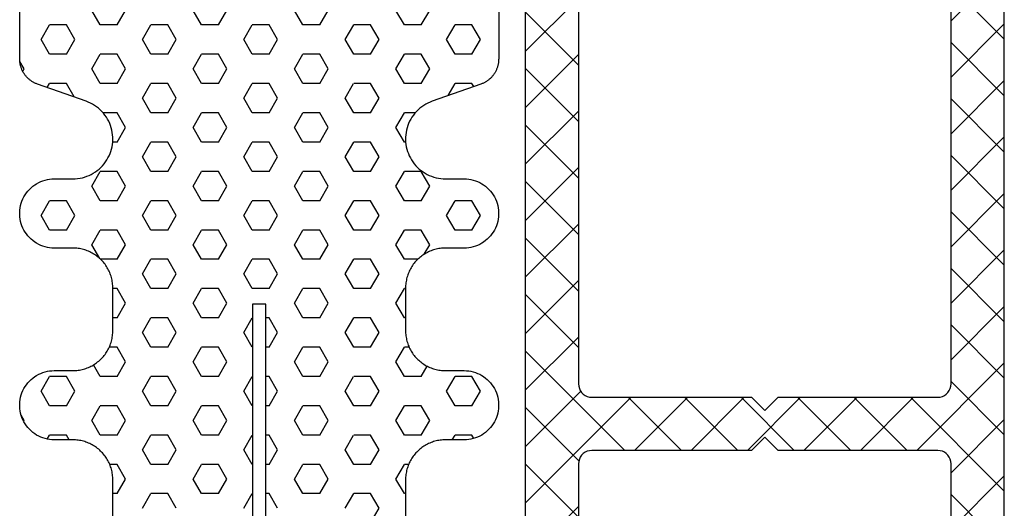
# Model space of a CAD drawing. Extents: x 4615668 to 9294084, y 5325188 to 10688993.
# Tile 69 of 256: x 4635353.12 to 4635356.82, y 5331515.13 to 5331516.97. Entities that reach past the tile are written whole.
import ezdxf

# ---------------------------------------------------------------- set-up
doc = ezdxf.new("R2010")
doc.units = 0
doc.header["$MEASUREMENT"] = 0
doc.layers.add('CrossSectionsProfils', color=7, linetype='Continuous')

# ---------------------------------------------------------------- blocks, each defined once
blk = doc.blocks.new('Hatch84418', base_point=(6053.053, 1361.842))
at = {"layer": 'CrossSectionsProfils'}
for p, q in [((6441.962, 1340.819), (6441.645, 1341.369)), ((6442.597, 1340.819), (6442.915, 1341.369)), ((6445.773, 1340.819), (6445.455, 1341.369)), ((6446.407, 1340.819), (6446.725, 1341.369)), ((6449.583, 1340.819), (6449.265, 1341.369)), ((6450.217, 1340.819), (6450.535, 1341.369)), ((6453.393, 1340.819), (6453.075, 1341.369)), ((6454.027, 1340.819), (6454.345, 1341.369)), ((6439.74, 1340.269), (6440.057, 1340.819)), ((6440.057, 1340.819), (6440.692, 1340.819)), ((6441.01, 1340.269), (6440.693, 1340.819)), ((6441.962, 1340.819), (6442.597, 1340.819)), ((6443.55, 1340.269), (6443.867, 1340.819)), ((6443.867, 1340.819), (6444.502, 1340.819)), ((6444.82, 1340.269), (6444.502, 1340.819)), ((6445.772, 1340.819), (6446.407, 1340.819)), ((6447.36, 1340.269), (6447.677, 1340.819)), ((6447.677, 1340.819), (6448.312, 1340.819)), ((6448.63, 1340.269), (6448.312, 1340.819)), ((6449.583, 1340.819), (6450.217, 1340.819)), ((6451.17, 1340.269), (6451.487, 1340.819)), ((6451.487, 1340.819), (6452.123, 1340.819)), ((6452.44, 1340.269), (6452.123, 1340.819)), ((6453.393, 1340.819), (6454.027, 1340.819)), ((6454.98, 1340.269), (6455.297, 1340.819)), ((6455.297, 1340.819), (6455.932, 1340.819)), ((6456.25, 1340.269), (6455.933, 1340.819)), ((6440.058, 1339.719), (6439.74, 1340.269)), ((6440.692, 1339.719), (6441.01, 1340.269)), ((6443.868, 1339.719), (6443.55, 1340.269)), ((6444.502, 1339.719), (6444.82, 1340.269)), ((6447.678, 1339.719), (6447.36, 1340.269)), ((6448.312, 1339.719), (6448.63, 1340.269)), ((6451.487, 1339.719), (6451.17, 1340.269)), ((6452.123, 1339.719), (6452.44, 1340.269)), ((6455.297, 1339.719), (6454.98, 1340.269)), ((6455.933, 1339.719), (6456.25, 1340.269)), ((6440.057, 1339.719), (6440.692, 1339.719)), ((6441.645, 1339.169), (6441.962, 1339.719)), ((6441.962, 1339.719), (6442.597, 1339.719)), ((6442.915, 1339.169), (6442.598, 1339.719)), ((6443.867, 1339.719), (6444.502, 1339.719)), ((6445.455, 1339.169), (6445.772, 1339.719)), ((6445.772, 1339.719), (6446.407, 1339.719)), ((6446.725, 1339.169), (6446.408, 1339.719)), ((6447.677, 1339.719), (6448.312, 1339.719)), ((6449.265, 1339.169), (6449.583, 1339.719)), ((6449.583, 1339.719), (6450.217, 1339.719)), ((6450.535, 1339.169), (6450.218, 1339.719)), ((6451.487, 1339.719), (6452.123, 1339.719)), ((6453.075, 1339.169), (6453.393, 1339.719)), ((6453.393, 1339.719), (6454.027, 1339.719)), ((6454.345, 1339.169), (6454.027, 1339.719)), ((6455.297, 1339.719), (6455.932, 1339.719)), ((6456.885, 1339.169), (6457.049, 1339.453)), ((6441.962, 1338.619), (6441.645, 1339.169)), ((6442.597, 1338.619), (6442.915, 1339.169)), ((6445.772, 1338.619), (6445.455, 1339.169)), ((6446.407, 1338.619), (6446.725, 1339.169)), ((6449.583, 1338.619), (6449.265, 1339.169)), ((6450.217, 1338.619), (6450.535, 1339.169)), ((6453.392, 1338.619), (6453.075, 1339.169)), ((6454.027, 1338.619), (6454.345, 1339.169)), ((6456.938, 1339.077), (6456.885, 1339.169)), ((6439.991, 1338.504), (6440.057, 1338.619)), ((6440.057, 1338.619), (6440.692, 1338.619)), ((6440.954, 1338.166), (6440.692, 1338.619)), ((6441.962, 1338.619), (6442.597, 1338.619)), ((6443.55, 1338.069), (6443.867, 1338.619)), ((6443.867, 1338.619), (6444.502, 1338.619)), ((6444.82, 1338.069), (6444.503, 1338.619)), ((6445.772, 1338.619), (6446.407, 1338.619)), ((6447.36, 1338.069), (6447.677, 1338.619)), ((6447.677, 1338.619), (6448.312, 1338.619)), ((6448.63, 1338.069), (6448.312, 1338.619)), ((6449.583, 1338.619), (6450.217, 1338.619)), ((6451.17, 1338.069), (6451.488, 1338.619)), ((6451.487, 1338.619), (6452.123, 1338.619)), ((6452.44, 1338.069), (6452.123, 1338.619)), ((6453.393, 1338.619), (6454.027, 1338.619)), ((6455.006, 1338.115), (6455.297, 1338.619)), ((6455.297, 1338.619), (6455.932, 1338.619)), ((6456.019, 1338.47), (6455.933, 1338.619)), ((6443.868, 1337.519), (6443.55, 1338.069)), ((6444.502, 1337.519), (6444.82, 1338.069)), ((6447.678, 1337.519), (6447.36, 1338.069)), ((6448.312, 1337.519), (6448.63, 1338.069)), ((6451.488, 1337.519), (6451.17, 1338.069)), ((6452.123, 1337.519), (6452.44, 1338.069)), ((6442.19, 1337.519), (6442.597, 1337.519)), ((6442.915, 1336.969), (6442.598, 1337.519)), ((6443.867, 1337.519), (6444.502, 1337.519)), ((6445.455, 1336.969), (6445.772, 1337.519)), ((6445.772, 1337.519), (6446.407, 1337.519)), ((6446.725, 1336.969), (6446.408, 1337.519)), ((6447.677, 1337.519), (6448.312, 1337.519)), ((6449.265, 1336.969), (6449.583, 1337.519)), ((6449.583, 1337.519), (6450.217, 1337.519)), ((6450.535, 1336.969), (6450.217, 1337.519)), ((6451.487, 1337.519), (6452.123, 1337.519)), ((6453.075, 1336.969), (6453.393, 1337.519)), ((6453.393, 1337.519), (6453.917, 1337.519)), ((6442.598, 1336.419), (6442.915, 1336.969)), ((6445.773, 1336.42), (6445.455, 1336.969)), ((6446.407, 1336.419), (6446.725, 1336.969)), ((6449.583, 1336.42), (6449.265, 1336.969)), ((6450.218, 1336.419), (6450.535, 1336.969)), ((6453.393, 1336.419), (6453.075, 1336.969)), ((6442.547, 1336.419), (6442.597, 1336.419)), ((6443.55, 1335.87), (6443.867, 1336.419)), ((6443.867, 1336.419), (6444.502, 1336.419)), ((6444.82, 1335.87), (6444.502, 1336.42)), ((6445.772, 1336.419), (6446.407, 1336.419)), ((6447.36, 1335.869), (6447.677, 1336.419)), ((6447.677, 1336.419), (6448.312, 1336.419)), ((6448.63, 1335.87), (6448.312, 1336.419)), ((6449.583, 1336.419), (6450.217, 1336.419)), ((6451.17, 1335.869), (6451.487, 1336.419)), ((6451.487, 1336.419), (6452.123, 1336.419)), ((6452.44, 1335.87), (6452.123, 1336.419)), ((6453.393, 1336.419), (6453.559, 1336.419)), ((6443.868, 1335.32), (6443.55, 1335.87)), ((6444.502, 1335.32), (6444.82, 1335.87)), ((6447.678, 1335.32), (6447.36, 1335.87)), ((6448.312, 1335.319), (6448.63, 1335.869)), ((6451.487, 1335.32), (6451.17, 1335.87)), ((6452.123, 1335.319), (6452.44, 1335.869)), ((6441.645, 1334.77), (6441.962, 1335.319)), ((6441.962, 1335.319), (6442.597, 1335.319)), ((6442.915, 1334.77), (6442.598, 1335.32)), ((6443.867, 1335.319), (6444.502, 1335.319)), ((6445.455, 1334.769), (6445.772, 1335.319)), ((6445.772, 1335.319), (6446.407, 1335.319)), ((6446.725, 1334.77), (6446.408, 1335.32)), ((6447.677, 1335.319), (6448.312, 1335.319)), ((6449.265, 1334.77), (6449.583, 1335.319)), ((6449.583, 1335.319), (6450.217, 1335.319)), ((6450.535, 1334.77), (6450.218, 1335.32)), ((6451.487, 1335.319), (6452.123, 1335.319)), ((6453.075, 1334.77), (6453.393, 1335.32)), ((6453.393, 1335.319), (6454.027, 1335.319)), ((6454.345, 1334.77), (6454.027, 1335.32)), ((6441.962, 1334.22), (6441.645, 1334.77)), ((6442.597, 1334.22), (6442.915, 1334.77)), ((6445.772, 1334.22), (6445.455, 1334.77)), ((6446.407, 1334.219), (6446.725, 1334.769)), ((6449.583, 1334.22), (6449.265, 1334.77)), ((6450.217, 1334.219), (6450.535, 1334.769)), ((6453.393, 1334.22), (6453.075, 1334.77)), ((6454.027, 1334.219), (6454.345, 1334.769)), ((6439.74, 1333.67), (6440.057, 1334.22)), ((6440.057, 1334.22), (6440.692, 1334.22)), ((6441.01, 1333.67), (6440.692, 1334.22)), ((6441.962, 1334.22), (6442.597, 1334.22)), ((6443.55, 1333.67), (6443.867, 1334.22)), ((6443.867, 1334.22), (6444.502, 1334.22)), ((6444.82, 1333.67), (6444.502, 1334.22)), ((6445.772, 1334.22), (6446.407, 1334.22)), ((6447.36, 1333.67), (6447.678, 1334.22)), ((6447.677, 1334.22), (6448.312, 1334.22)), ((6448.63, 1333.67), (6448.312, 1334.22)), ((6449.583, 1334.22), (6450.217, 1334.22)), ((6451.17, 1333.67), (6451.487, 1334.22)), ((6451.487, 1334.22), (6452.123, 1334.22)), ((6452.44, 1333.67), (6452.123, 1334.22)), ((6453.393, 1334.22), (6454.027, 1334.22)), ((6454.98, 1333.67), (6455.297, 1334.219)), ((6455.297, 1334.22), (6455.932, 1334.22)), ((6456.25, 1333.67), (6455.933, 1334.22)), ((6440.058, 1333.12), (6439.74, 1333.67)), ((6440.692, 1333.12), (6441.01, 1333.67)), ((6443.868, 1333.12), (6443.55, 1333.67)), ((6444.502, 1333.12), (6444.82, 1333.67)), ((6447.678, 1333.12), (6447.36, 1333.67)), ((6448.312, 1333.12), (6448.63, 1333.67)), ((6451.488, 1333.12), (6451.17, 1333.67)), ((6452.123, 1333.12), (6452.44, 1333.67)), ((6455.297, 1333.12), (6454.98, 1333.67)), ((6455.933, 1333.12), (6456.25, 1333.67)), ((6440.057, 1333.12), (6440.692, 1333.12)), ((6441.645, 1332.57), (6441.962, 1333.12)), ((6441.962, 1333.12), (6442.597, 1333.12)), ((6442.915, 1332.57), (6442.598, 1333.12)), ((6443.867, 1333.12), (6444.502, 1333.12)), ((6445.455, 1332.57), (6445.772, 1333.12)), ((6445.772, 1333.12), (6446.407, 1333.12)), ((6446.725, 1332.57), (6446.408, 1333.12)), ((6447.677, 1333.12), (6448.312, 1333.12)), ((6449.265, 1332.57), (6449.583, 1333.12)), ((6449.583, 1333.12), (6450.217, 1333.12)), ((6450.535, 1332.57), (6450.218, 1333.12)), ((6451.487, 1333.12), (6452.123, 1333.12)), ((6453.075, 1332.57), (6453.393, 1333.12)), ((6453.393, 1333.12), (6454.027, 1333.12)), ((6454.345, 1332.57), (6454.028, 1333.12)), ((6455.297, 1333.12), (6455.932, 1333.12)), ((6441.853, 1332.21), (6441.645, 1332.57)), ((6442.597, 1332.02), (6442.915, 1332.57)), ((6445.772, 1332.02), (6445.455, 1332.57)), ((6446.408, 1332.02), (6446.725, 1332.57)), ((6449.583, 1332.02), (6449.265, 1332.57)), ((6450.217, 1332.02), (6450.535, 1332.57)), ((6453.393, 1332.02), (6453.075, 1332.57)), ((6454.046, 1332.053), (6454.345, 1332.57)), ((6442.095, 1332.02), (6442.597, 1332.02)), ((6443.55, 1331.47), (6443.867, 1332.02)), ((6443.867, 1332.02), (6444.502, 1332.02)), ((6444.82, 1331.47), (6444.502, 1332.02)), ((6445.772, 1332.02), (6446.407, 1332.02)), ((6447.36, 1331.47), (6447.678, 1332.02)), ((6447.677, 1332.02), (6448.312, 1332.02)), ((6448.63, 1331.47), (6448.312, 1332.02)), ((6449.583, 1332.02), (6450.217, 1332.02)), ((6451.17, 1331.47), (6451.487, 1332.02)), ((6451.487, 1332.02), (6452.123, 1332.02)), ((6452.44, 1331.47), (6452.123, 1332.02)), ((6453.393, 1332.02), (6454.011, 1332.02)), ((6443.868, 1330.92), (6443.55, 1331.47)), ((6444.502, 1330.92), (6444.82, 1331.47)), ((6447.678, 1330.92), (6447.36, 1331.47)), ((6448.312, 1330.92), (6448.63, 1331.47)), ((6451.488, 1330.92), (6451.17, 1331.47)), ((6452.123, 1330.92), (6452.44, 1331.47)), ((6442.553, 1330.92), (6442.597, 1330.92)), ((6442.916, 1330.37), (6442.598, 1330.92)), ((6443.867, 1330.92), (6444.502, 1330.92)), ((6445.455, 1330.37), (6445.772, 1330.92)), ((6445.772, 1330.92), (6446.407, 1330.92)), ((6446.725, 1330.37), (6446.408, 1330.92)), ((6447.677, 1330.92), (6448.312, 1330.92)), ((6449.265, 1330.37), (6449.583, 1330.92)), ((6449.583, 1330.92), (6450.217, 1330.92)), ((6450.535, 1330.37), (6450.217, 1330.92)), ((6451.487, 1330.92), (6452.123, 1330.92)), ((6453.075, 1330.37), (6453.392, 1330.92)), ((6453.393, 1330.92), (6453.553, 1330.92)), ((6442.597, 1329.82), (6442.915, 1330.37)), ((6445.772, 1329.82), (6445.455, 1330.37)), ((6446.408, 1329.82), (6446.725, 1330.37)), ((6449.583, 1329.82), (6449.265, 1330.37)), ((6450.217, 1329.82), (6450.535, 1330.37)), ((6453.393, 1329.82), (6453.075, 1330.37)), ((6442.553, 1329.82), (6442.597, 1329.82)), ((6443.55, 1329.27), (6443.867, 1329.82)), ((6443.867, 1329.82), (6444.502, 1329.82)), ((6444.82, 1329.271), (6444.502, 1329.82)), ((6445.772, 1329.82), (6446.407, 1329.82)), ((6447.36, 1329.27), (6447.677, 1329.82)), ((6447.677, 1329.82), (6447.803, 1329.82)), ((6448.303, 1329.82), (6448.312, 1329.82)), ((6448.63, 1329.271), (6448.312, 1329.82)), ((6449.583, 1329.82), (6450.217, 1329.82)), ((6451.17, 1329.27), (6451.487, 1329.82)), ((6451.487, 1329.82), (6452.123, 1329.82)), ((6452.44, 1329.27), (6452.123, 1329.82)), ((6453.393, 1329.82), (6453.553, 1329.82)), ((6443.868, 1328.721), (6443.55, 1329.271)), ((6444.502, 1328.72), (6444.82, 1329.27)), ((6447.678, 1328.72), (6447.36, 1329.27)), ((6448.312, 1328.72), (6448.63, 1329.27)), ((6451.487, 1328.72), (6451.17, 1329.27)), ((6452.122, 1328.72), (6452.44, 1329.27)), ((6442.418, 1328.72), (6442.597, 1328.72)), ((6442.916, 1328.171), (6442.598, 1328.721)), ((6443.867, 1328.72), (6444.502, 1328.72)), ((6445.455, 1328.171), (6445.772, 1328.72)), ((6445.772, 1328.72), (6446.407, 1328.72)), ((6446.725, 1328.171), (6446.408, 1328.72)), ((6447.677, 1328.72), (6447.803, 1328.72)), ((6448.303, 1328.72), (6448.312, 1328.72)), ((6449.265, 1328.17), (6449.583, 1328.72)), ((6449.583, 1328.72), (6450.217, 1328.72)), ((6450.535, 1328.171), (6450.218, 1328.721)), ((6451.487, 1328.72), (6452.123, 1328.72)), ((6453.075, 1328.17), (6453.393, 1328.72)), ((6453.393, 1328.72), (6453.688, 1328.72)), ((6441.963, 1327.621), (6441.739, 1328.009)), ((6442.597, 1327.62), (6442.915, 1328.17)), ((6445.772, 1327.621), (6445.455, 1328.171)), ((6446.407, 1327.62), (6446.725, 1328.17)), ((6449.583, 1327.621), (6449.265, 1328.171)), ((6450.217, 1327.62), (6450.535, 1328.17)), ((6453.393, 1327.62), (6453.075, 1328.17)), ((6454.027, 1327.621), (6454.28, 1328.058)), ((6439.74, 1327.071), (6440.057, 1327.621)), ((6440.057, 1327.62), (6440.692, 1327.62)), ((6441.01, 1327.071), (6440.692, 1327.621)), ((6441.962, 1327.62), (6442.597, 1327.62)), ((6443.55, 1327.071), (6443.868, 1327.62)), ((6443.867, 1327.62), (6444.502, 1327.62)), ((6444.82, 1327.071), (6444.503, 1327.621)), ((6445.772, 1327.62), (6446.407, 1327.62)), ((6447.36, 1327.071), (6447.677, 1327.62)), ((6447.677, 1327.62), (6447.803, 1327.62)), ((6448.303, 1327.62), (6448.312, 1327.62)), ((6448.63, 1327.071), (6448.312, 1327.621)), ((6449.583, 1327.62), (6450.217, 1327.62)), ((6451.17, 1327.071), (6451.487, 1327.62)), ((6451.487, 1327.62), (6452.123, 1327.62)), ((6452.44, 1327.071), (6452.123, 1327.621)), ((6453.393, 1327.62), (6454.027, 1327.62)), ((6454.98, 1327.07), (6455.297, 1327.62)), ((6455.297, 1327.62), (6455.932, 1327.62)), ((6456.25, 1327.071), (6455.933, 1327.621)), ((6440.058, 1326.521), (6439.74, 1327.071)), ((6440.692, 1326.521), (6441.01, 1327.071)), ((6443.868, 1326.521), (6443.55, 1327.071)), ((6444.502, 1326.521), (6444.82, 1327.071)), ((6447.678, 1326.521), (6447.36, 1327.071)), ((6448.312, 1326.521), (6448.63, 1327.071)), ((6451.488, 1326.521), (6451.17, 1327.071)), ((6452.123, 1326.521), (6452.44, 1327.071)), ((6455.297, 1326.521), (6454.98, 1327.071)), ((6455.932, 1326.521), (6456.25, 1327.071)), ((6440.057, 1326.521), (6440.692, 1326.521)), ((6441.645, 1325.971), (6441.962, 1326.521)), ((6441.962, 1326.521), (6442.597, 1326.521)), ((6442.915, 1325.971), (6442.598, 1326.521)), ((6443.867, 1326.521), (6444.502, 1326.521)), ((6445.455, 1325.971), (6445.772, 1326.521)), ((6445.772, 1326.521), (6446.407, 1326.521)), ((6446.725, 1325.971), (6446.408, 1326.521)), ((6447.677, 1326.521), (6447.803, 1326.521)), ((6448.303, 1326.521), (6448.312, 1326.521)), ((6449.265, 1325.971), (6449.583, 1326.521)), ((6449.583, 1326.521), (6450.217, 1326.521)), ((6450.535, 1325.971), (6450.217, 1326.521)), ((6451.487, 1326.521), (6452.123, 1326.521)), ((6453.075, 1325.971), (6453.393, 1326.521)), ((6453.393, 1326.521), (6454.027, 1326.521)), ((6454.345, 1325.971), (6454.027, 1326.521)), ((6455.297, 1326.521), (6455.932, 1326.521)), ((6456.885, 1325.971), (6456.997, 1326.165)), ((6441.962, 1325.421), (6441.645, 1325.971)), ((6442.598, 1325.421), (6442.915, 1325.971)), ((6445.773, 1325.421), (6445.455, 1325.971)), ((6446.407, 1325.421), (6446.725, 1325.971)), ((6449.583, 1325.421), (6449.265, 1325.971)), ((6450.217, 1325.421), (6450.535, 1325.971)), ((6453.393, 1325.421), (6453.075, 1325.971)), ((6454.027, 1325.421), (6454.345, 1325.971)), ((6456.904, 1325.938), (6456.885, 1325.971)), ((6439.985, 1325.296), (6440.057, 1325.421)), ((6440.057, 1325.421), (6440.692, 1325.421)), ((6440.796, 1325.242), (6440.692, 1325.421)), ((6441.962, 1325.421), (6442.597, 1325.421)), ((6443.55, 1324.871), (6443.867, 1325.421)), ((6443.867, 1325.421), (6444.502, 1325.421)), ((6444.82, 1324.871), (6444.503, 1325.421)), ((6445.772, 1325.421), (6446.407, 1325.421)), ((6447.36, 1324.871), (6447.677, 1325.421)), ((6447.677, 1325.421), (6447.803, 1325.421)), ((6448.303, 1325.421), (6448.312, 1325.421)), ((6448.63, 1324.871), (6448.312, 1325.421)), ((6449.583, 1325.421), (6450.217, 1325.421)), ((6451.17, 1324.871), (6451.487, 1325.421)), ((6451.487, 1325.421), (6452.123, 1325.421)), ((6452.44, 1324.871), (6452.123, 1325.421)), ((6453.393, 1325.421), (6454.027, 1325.421)), ((6455.194, 1325.242), (6455.297, 1325.421)), ((6455.297, 1325.421), (6455.932, 1325.421)), ((6456.02, 1325.27), (6455.933, 1325.421)), ((6443.868, 1324.321), (6443.55, 1324.871)), ((6444.502, 1324.321), (6444.82, 1324.871)), ((6447.678, 1324.321), (6447.36, 1324.871)), ((6448.312, 1324.321), (6448.63, 1324.871)), ((6451.487, 1324.321), (6451.17, 1324.871)), ((6452.123, 1324.321), (6452.44, 1324.871)), ((6442.436, 1324.321), (6442.597, 1324.321)), ((6442.915, 1323.771), (6442.598, 1324.321)), ((6443.867, 1324.321), (6444.502, 1324.321)), ((6445.455, 1323.771), (6445.772, 1324.321)), ((6445.772, 1324.321), (6446.407, 1324.321)), ((6446.725, 1323.771), (6446.408, 1324.321)), ((6447.677, 1324.321), (6447.803, 1324.321)), ((6448.303, 1324.321), (6448.312, 1324.321)), ((6449.265, 1323.771), (6449.583, 1324.321)), ((6449.583, 1324.321), (6450.217, 1324.321)), ((6450.535, 1323.771), (6450.218, 1324.321)), ((6451.487, 1324.321), (6452.123, 1324.321)), ((6453.075, 1323.771), (6453.393, 1324.321)), ((6453.393, 1324.321), (6453.671, 1324.321)), ((6442.597, 1323.221), (6442.915, 1323.771)), ((6445.773, 1323.221), (6445.455, 1323.771)), ((6446.407, 1323.221), (6446.725, 1323.771)), ((6449.583, 1323.221), (6449.265, 1323.771)), ((6450.217, 1323.221), (6450.535, 1323.771)), ((6453.393, 1323.221), (6453.075, 1323.771)), ((6442.553, 1323.221), (6442.597, 1323.221)), ((6443.55, 1322.671), (6443.867, 1323.221)), ((6443.867, 1323.221), (6444.502, 1323.221)), ((6444.82, 1322.671), (6444.502, 1323.221)), ((6445.772, 1323.221), (6446.407, 1323.221)), ((6447.36, 1322.671), (6447.677, 1323.221)), ((6447.677, 1323.221), (6447.803, 1323.221)), ((6448.303, 1323.221), (6448.312, 1323.221)), ((6448.63, 1322.671), (6448.312, 1323.221)), ((6449.583, 1323.221), (6450.217, 1323.221)), ((6451.17, 1322.671), (6451.487, 1323.221)), ((6451.487, 1323.221), (6452.123, 1323.221)), ((6452.44, 1322.671), (6452.123, 1323.221)), ((6453.393, 1323.221), (6453.553, 1323.221)), ((6443.868, 1322.121), (6443.55, 1322.671))]:
    blk.add_line(p, q, dxfattribs=at)
blk = doc.blocks.new('121040', base_point=(6448.053, 1341.842))
at = {"layer": 'CrossSectionsProfils', "flags": 128}
for points in [[(6447.803, 1307.311), (6447.803, 1330.34), (6448.303, 1330.34), (6448.303, 1307.311)], [(6453.553, 1322.142), (6453.553, 1323.742), (6453.554, 1323.792), (6453.557, 1323.842), (6453.561, 1323.892), (6453.567, 1323.942), (6453.574, 1323.991), (6453.583, 1324.041), (6453.594, 1324.09), (6453.607, 1324.138), (6453.621, 1324.186), (6453.636, 1324.234), (6453.654, 1324.281), (6453.672, 1324.327), (6453.693, 1324.373), (6453.715, 1324.418), (6453.738, 1324.463), (6453.763, 1324.506), (6453.789, 1324.549), (6453.817, 1324.591), (6453.846, 1324.632), (6453.876, 1324.671), (6453.908, 1324.71), (6453.941, 1324.748), (6453.975, 1324.785), (6454.011, 1324.82), (6454.047, 1324.854), (6454.085, 1324.887), (6454.124, 1324.919), (6454.164, 1324.949), (6454.205, 1324.979), (6454.246, 1325.006), (6454.289, 1325.032), (6454.333, 1325.057), (6454.377, 1325.081), (6454.422, 1325.102), (6454.468, 1325.123), (6454.514, 1325.142), (6454.562, 1325.159), (6454.609, 1325.174), (6454.657, 1325.188), (6454.706, 1325.201), (6454.755, 1325.212), (6454.804, 1325.221), (6454.854, 1325.228), (6454.903, 1325.234), (6454.953, 1325.238), (6455.003, 1325.241), (6455.053, 1325.242), (6455.053, 1325.242), (6455.753, 1325.242), (6455.84, 1325.245), (6455.927, 1325.253), (6456.012, 1325.268), (6456.097, 1325.288), (6456.18, 1325.314), (6456.261, 1325.345), (6456.34, 1325.382), (6456.416, 1325.423), (6456.489, 1325.47), (6456.559, 1325.522), (6456.625, 1325.578), (6456.688, 1325.638), (6456.746, 1325.703), (6456.8, 1325.771), (6456.849, 1325.842), (6456.894, 1325.917), (6456.933, 1325.995), (6456.967, 1326.075), (6456.995, 1326.157), (6457.018, 1326.24), (6457.035, 1326.326), (6457.047, 1326.412), (6457.053, 1326.498), (6457.053, 1326.585), (6457.047, 1326.672), (6457.035, 1326.758), (6457.018, 1326.843), (6456.995, 1326.927), (6456.967, 1327.009), (6456.933, 1327.089), (6456.894, 1327.167), (6456.849, 1327.241), (6456.8, 1327.313), (6456.746, 1327.381), (6456.688, 1327.446), (6456.625, 1327.506), (6456.559, 1327.562), (6456.489, 1327.614), (6456.416, 1327.66), (6456.34, 1327.702), (6456.261, 1327.739), (6456.18, 1327.77), (6456.097, 1327.796), (6456.012, 1327.816), (6455.927, 1327.83), (6455.84, 1327.839), (6455.753, 1327.842), (6455.753, 1327.842), (6455.053, 1327.842), (6455.003, 1327.843), (6454.953, 1327.845), (6454.903, 1327.849), (6454.854, 1327.855), (6454.804, 1327.863), (6454.755, 1327.872), (6454.706, 1327.883), (6454.657, 1327.895), (6454.609, 1327.909), (6454.562, 1327.925), (6454.514, 1327.942), (6454.468, 1327.961), (6454.422, 1327.981), (6454.377, 1328.003), (6454.333, 1328.026), (6454.289, 1328.051), (6454.246, 1328.078), (6454.205, 1328.105), (6454.164, 1328.134), (6454.124, 1328.165), (6454.085, 1328.196), (6454.047, 1328.229), (6454.011, 1328.264), (6453.975, 1328.299), (6453.941, 1328.336), (6453.908, 1328.373), (6453.876, 1328.412), (6453.846, 1328.452), (6453.817, 1328.493), (6453.789, 1328.535), (6453.763, 1328.577), (6453.738, 1328.621), (6453.715, 1328.665), (6453.693, 1328.71), (6453.672, 1328.756), (6453.654, 1328.803), (6453.636, 1328.85), (6453.621, 1328.897), (6453.607, 1328.946), (6453.594, 1328.994), (6453.583, 1329.043), (6453.574, 1329.092), (6453.567, 1329.142), (6453.561, 1329.192), (6453.557, 1329.242), (6453.554, 1329.292), (6453.553, 1329.342), (6453.553, 1329.342), (6453.553, 1330.942), (6453.554, 1330.992), (6453.557, 1331.042), (6453.561, 1331.092), (6453.567, 1331.142), (6453.574, 1331.191), (6453.583, 1331.241), (6453.594, 1331.29), (6453.607, 1331.338), (6453.621, 1331.386), (6453.636, 1331.434), (6453.654, 1331.481), (6453.672, 1331.527), (6453.693, 1331.573), (6453.715, 1331.618), (6453.738, 1331.663), (6453.763, 1331.706), (6453.789, 1331.749), (6453.817, 1331.791), (6453.846, 1331.832), (6453.876, 1331.871), (6453.908, 1331.91), (6453.941, 1331.948), (6453.975, 1331.985), (6454.011, 1332.02), (6454.047, 1332.054), (6454.085, 1332.087), (6454.124, 1332.119), (6454.164, 1332.149), (6454.205, 1332.178), (6454.246, 1332.206), (6454.289, 1332.232), (6454.333, 1332.257), (6454.377, 1332.281), (6454.422, 1332.302), (6454.468, 1332.323), (6454.514, 1332.342), (6454.562, 1332.359), (6454.609, 1332.375), (6454.657, 1332.389), (6454.706, 1332.401), (6454.755, 1332.412), (6454.804, 1332.421), (6454.854, 1332.428), (6454.903, 1332.434), (6454.953, 1332.438), (6455.003, 1332.441), (6455.053, 1332.442), (6455.053, 1332.442), (6455.753, 1332.442), (6455.84, 1332.445), (6455.927, 1332.453), (6456.012, 1332.468), (6456.097, 1332.488), (6456.18, 1332.514), (6456.261, 1332.545), (6456.34, 1332.582), (6456.416, 1332.623), (6456.489, 1332.67), (6456.559, 1332.722), (6456.625, 1332.778), (6456.688, 1332.838), (6456.746, 1332.902), (6456.8, 1332.971), (6456.849, 1333.042), (6456.894, 1333.117), (6456.933, 1333.195), (6456.967, 1333.275), (6456.995, 1333.357), (6457.018, 1333.44), (6457.035, 1333.526), (6457.047, 1333.612), (6457.053, 1333.698), (6457.053, 1333.785), (6457.047, 1333.872), (6457.035, 1333.958), (6457.018, 1334.043), (6456.995, 1334.127), (6456.967, 1334.209), (6456.933, 1334.289), (6456.894, 1334.367), (6456.849, 1334.441), (6456.8, 1334.513), (6456.746, 1334.581), (6456.688, 1334.646), (6456.625, 1334.706), (6456.559, 1334.762), (6456.489, 1334.814), (6456.416, 1334.86), (6456.34, 1334.902), (6456.261, 1334.939), (6456.18, 1334.97), (6456.097, 1334.996), (6456.012, 1335.016), (6455.927, 1335.03), (6455.84, 1335.039), (6455.753, 1335.042), (6455.753, 1335.042), (6455.053, 1335.042), (6454.964, 1335.044), (6454.875, 1335.052), (6454.786, 1335.066), (6454.699, 1335.084), (6454.612, 1335.108), (6454.528, 1335.137), (6454.445, 1335.171), (6454.364, 1335.209), (6454.286, 1335.253), (6454.21, 1335.301), (6454.138, 1335.353), (6454.069, 1335.41), (6454.003, 1335.471), (6453.941, 1335.535), (6453.883, 1335.604), (6453.829, 1335.675), (6453.78, 1335.75), (6453.735, 1335.827), (6453.694, 1335.907), (6453.659, 1335.989), (6453.628, 1336.073), (6453.603, 1336.159), (6453.583, 1336.246), (6453.568, 1336.334), (6453.558, 1336.423), (6453.554, 1336.513), (6453.555, 1336.602), (6453.561, 1336.691), (6453.572, 1336.78), (6453.589, 1336.868), (6453.611, 1336.955), (6453.639, 1337.04), (6453.671, 1337.123), (6453.708, 1337.205), (6453.75, 1337.284), (6453.796, 1337.36), (6453.848, 1337.434), (6453.903, 1337.504), (6453.962, 1337.571), (6454.025, 1337.634), (6454.092, 1337.694), (6454.163, 1337.749), (6454.236, 1337.8), (6454.313, 1337.846), (6454.392, 1337.888), (6454.474, 1337.925), (6454.557, 1337.957), (6454.557, 1337.957), (6456.384, 1338.598), (6456.409, 1338.607), (6456.434, 1338.617), (6456.458, 1338.627), (6456.481, 1338.638), (6456.505, 1338.65), (6456.528, 1338.662), (6456.551, 1338.675), (6456.574, 1338.688), (6456.596, 1338.702), (6456.618, 1338.716), (6456.639, 1338.731), (6456.66, 1338.747), (6456.681, 1338.763), (6456.701, 1338.78), (6456.721, 1338.797), (6456.74, 1338.815), (6456.759, 1338.833), (6456.777, 1338.852), (6456.795, 1338.871), (6456.812, 1338.891), (6456.83, 1338.911), (6456.846, 1338.932), (6456.861, 1338.953), (6456.877, 1338.974), (6456.891, 1338.996), (6456.905, 1339.018), (6456.919, 1339.041), (6456.932, 1339.064), (6456.944, 1339.087), (6456.956, 1339.11), (6456.967, 1339.134), (6456.977, 1339.158), (6456.987, 1339.183), (6456.996, 1339.207), (6457.004, 1339.232), (6457.012, 1339.257), (6457.019, 1339.282), (6457.026, 1339.308), (6457.031, 1339.333), (6457.037, 1339.359), (6457.041, 1339.385), (6457.045, 1339.411), (6457.048, 1339.437), (6457.05, 1339.463), (6457.052, 1339.489), (6457.053, 1339.516), (6457.053, 1339.542), (6457.053, 1339.542), (6457.053, 1346.342)], [(6439.053, 1346.342), (6439.053, 1339.542), (6439.054, 1339.516), (6439.055, 1339.489), (6439.057, 1339.463), (6439.059, 1339.437), (6439.062, 1339.411), (6439.066, 1339.385), (6439.07, 1339.359), (6439.075, 1339.333), (6439.081, 1339.308), (6439.088, 1339.282), (6439.095, 1339.257), (6439.103, 1339.232), (6439.111, 1339.207), (6439.12, 1339.183), (6439.13, 1339.158), (6439.14, 1339.134), (6439.151, 1339.11), (6439.163, 1339.087), (6439.175, 1339.064), (6439.188, 1339.041), (6439.202, 1339.018), (6439.215, 1338.996), (6439.23, 1338.974), (6439.245, 1338.953), (6439.261, 1338.932), (6439.277, 1338.911), (6439.294, 1338.891), (6439.312, 1338.871), (6439.329, 1338.852), (6439.348, 1338.833), (6439.367, 1338.815), (6439.386, 1338.797), (6439.406, 1338.78), (6439.426, 1338.763), (6439.446, 1338.747), (6439.467, 1338.731), (6439.489, 1338.716), (6439.511, 1338.702), (6439.533, 1338.688), (6439.556, 1338.675), (6439.579, 1338.662), (6439.602, 1338.65), (6439.625, 1338.638), (6439.649, 1338.627), (6439.673, 1338.617), (6439.698, 1338.607), (6439.723, 1338.598), (6439.723, 1338.598), (6441.55, 1337.957), (6441.633, 1337.925), (6441.715, 1337.888), (6441.794, 1337.846), (6441.871, 1337.8), (6441.944, 1337.749), (6442.014, 1337.694), (6442.082, 1337.634), (6442.145, 1337.571), (6442.204, 1337.504), (6442.259, 1337.434), (6442.311, 1337.36), (6442.357, 1337.284), (6442.399, 1337.205), (6442.436, 1337.123), (6442.468, 1337.04), (6442.496, 1336.955), (6442.518, 1336.868), (6442.534, 1336.78), (6442.546, 1336.691), (6442.552, 1336.602), (6442.553, 1336.513), (6442.549, 1336.423), (6442.539, 1336.334), (6442.524, 1336.246), (6442.504, 1336.159), (6442.479, 1336.073), (6442.448, 1335.989), (6442.413, 1335.907), (6442.372, 1335.827), (6442.327, 1335.75), (6442.278, 1335.675), (6442.224, 1335.604), (6442.166, 1335.535), (6442.104, 1335.471), (6442.038, 1335.41), (6441.969, 1335.353), (6441.896, 1335.301), (6441.821, 1335.253), (6441.743, 1335.209), (6441.662, 1335.171), (6441.579, 1335.137), (6441.494, 1335.108), (6441.408, 1335.084), (6441.32, 1335.066), (6441.232, 1335.052), (6441.143, 1335.044), (6441.053, 1335.042), (6441.053, 1335.042), (6440.354, 1335.042), (6440.267, 1335.039), (6440.18, 1335.03), (6440.095, 1335.016), (6440.01, 1334.996), (6439.927, 1334.97), (6439.846, 1334.939), (6439.767, 1334.902), (6439.691, 1334.86), (6439.618, 1334.814), (6439.548, 1334.762), (6439.481, 1334.706), (6439.419, 1334.646), (6439.361, 1334.581), (6439.307, 1334.513), (6439.258, 1334.441), (6439.213, 1334.367), (6439.174, 1334.289), (6439.14, 1334.209), (6439.112, 1334.127), (6439.089, 1334.043), (6439.072, 1333.958), (6439.06, 1333.872), (6439.054, 1333.785), (6439.054, 1333.698), (6439.06, 1333.612), (6439.072, 1333.526), (6439.089, 1333.44), (6439.112, 1333.357), (6439.14, 1333.275), (6439.174, 1333.195), (6439.213, 1333.117), (6439.258, 1333.042), (6439.307, 1332.971), (6439.361, 1332.902), (6439.419, 1332.838), (6439.481, 1332.778), (6439.548, 1332.722), (6439.618, 1332.67), (6439.691, 1332.623), (6439.767, 1332.582), (6439.846, 1332.545), (6439.927, 1332.514), (6440.01, 1332.488), (6440.095, 1332.468), (6440.18, 1332.453), (6440.267, 1332.445), (6440.354, 1332.442), (6440.354, 1332.442), (6441.053, 1332.442), (6441.104, 1332.441), (6441.154, 1332.438), (6441.204, 1332.434), (6441.253, 1332.428), (6441.303, 1332.421), (6441.352, 1332.412), (6441.401, 1332.401), (6441.45, 1332.389), (6441.498, 1332.375), (6441.545, 1332.359), (6441.593, 1332.342), (6441.639, 1332.323), (6441.685, 1332.302), (6441.73, 1332.281), (6441.774, 1332.257), (6441.818, 1332.232), (6441.86, 1332.206), (6441.902, 1332.178), (6441.943, 1332.149), (6441.983, 1332.119), (6442.022, 1332.087), (6442.06, 1332.054), (6442.096, 1332.02), (6442.132, 1331.985), (6442.166, 1331.948), (6442.199, 1331.91), (6442.23, 1331.871), (6442.261, 1331.832), (6442.29, 1331.791), (6442.318, 1331.749), (6442.344, 1331.706), (6442.369, 1331.663), (6442.392, 1331.618), (6442.414, 1331.573), (6442.435, 1331.527), (6442.453, 1331.481), (6442.47, 1331.434), (6442.486, 1331.386), (6442.5, 1331.338), (6442.513, 1331.29), (6442.523, 1331.241), (6442.533, 1331.191), (6442.54, 1331.142), (6442.546, 1331.092), (6442.55, 1331.042), (6442.553, 1330.992), (6442.553, 1330.942), (6442.553, 1330.942), (6442.553, 1329.342), (6442.553, 1329.292), (6442.55, 1329.242), (6442.546, 1329.192), (6442.54, 1329.142), (6442.533, 1329.092), (6442.523, 1329.043), (6442.513, 1328.994), (6442.5, 1328.946), (6442.486, 1328.897), (6442.47, 1328.85), (6442.453, 1328.803), (6442.435, 1328.756), (6442.414, 1328.71), (6442.392, 1328.665), (6442.369, 1328.621), (6442.344, 1328.577), (6442.318, 1328.535), (6442.29, 1328.493), (6442.261, 1328.452), (6442.23, 1328.412), (6442.199, 1328.373), (6442.166, 1328.336), (6442.132, 1328.299), (6442.096, 1328.264), (6442.06, 1328.229), (6442.022, 1328.196), (6441.983, 1328.165), (6441.943, 1328.134), (6441.902, 1328.105), (6441.86, 1328.078), (6441.818, 1328.051), (6441.774, 1328.026), (6441.73, 1328.003), (6441.685, 1327.981), (6441.639, 1327.961), (6441.593, 1327.942), (6441.545, 1327.925), (6441.498, 1327.909), (6441.45, 1327.895), (6441.401, 1327.883), (6441.352, 1327.872), (6441.303, 1327.863), (6441.253, 1327.855), (6441.204, 1327.849), (6441.154, 1327.845), (6441.104, 1327.843), (6441.053, 1327.842), (6441.053, 1327.842), (6440.354, 1327.842), (6440.267, 1327.839), (6440.18, 1327.83), (6440.095, 1327.816), (6440.01, 1327.796), (6439.927, 1327.77), (6439.846, 1327.739), (6439.767, 1327.702), (6439.691, 1327.66), (6439.618, 1327.614), (6439.548, 1327.562), (6439.481, 1327.506), (6439.419, 1327.446), (6439.361, 1327.381), (6439.307, 1327.313), (6439.258, 1327.241), (6439.213, 1327.167), (6439.174, 1327.089), (6439.14, 1327.009), (6439.112, 1326.927), (6439.089, 1326.843), (6439.072, 1326.758), (6439.06, 1326.672), (6439.054, 1326.585), (6439.054, 1326.498), (6439.06, 1326.412), (6439.072, 1326.326), (6439.089, 1326.24), (6439.112, 1326.157), (6439.14, 1326.075), (6439.174, 1325.995), (6439.213, 1325.917), (6439.258, 1325.842), (6439.307, 1325.771), (6439.361, 1325.703), (6439.419, 1325.638), (6439.481, 1325.578), (6439.548, 1325.522), (6439.618, 1325.47), (6439.691, 1325.423), (6439.767, 1325.382), (6439.846, 1325.345), (6439.927, 1325.314), (6440.01, 1325.288), (6440.095, 1325.268), (6440.18, 1325.253), (6440.267, 1325.245), (6440.354, 1325.242), (6440.354, 1325.242), (6441.053, 1325.242), (6441.104, 1325.241), (6441.154, 1325.238), (6441.204, 1325.234), (6441.253, 1325.228), (6441.303, 1325.221), (6441.352, 1325.212), (6441.401, 1325.201), (6441.45, 1325.188), (6441.498, 1325.174), (6441.545, 1325.159), (6441.593, 1325.142), (6441.639, 1325.123), (6441.685, 1325.102), (6441.73, 1325.081), (6441.774, 1325.057), (6441.818, 1325.032), (6441.86, 1325.006), (6441.902, 1324.979), (6441.943, 1324.949), (6441.983, 1324.919), (6442.022, 1324.887), (6442.06, 1324.854), (6442.096, 1324.82), (6442.132, 1324.785), (6442.166, 1324.748), (6442.199, 1324.71), (6442.23, 1324.671), (6442.261, 1324.632), (6442.29, 1324.591), (6442.318, 1324.549), (6442.344, 1324.506), (6442.369, 1324.463), (6442.392, 1324.418), (6442.414, 1324.373), (6442.435, 1324.327), (6442.453, 1324.281), (6442.47, 1324.234), (6442.486, 1324.186), (6442.5, 1324.138), (6442.513, 1324.09), (6442.523, 1324.041), (6442.533, 1323.991), (6442.54, 1323.942), (6442.546, 1323.892), (6442.55, 1323.842), (6442.553, 1323.792), (6442.553, 1323.742), (6442.553, 1323.742), (6442.553, 1322.142)]]:
    blk.add_lwpolyline(points, dxfattribs=at)
at = {"layer": 'CrossSectionsProfils'}
blk.add_blockref('Hatch84418', (6053.053, 1361.842), dxfattribs=at)
blk = doc.blocks.new('Hatch84421', base_point=(385, 59))
at = {"layer": 'CrossSectionsProfils', "color": 253, "true_color": 0xadadad}
for p, q in [((16, 38.138), (18, 40.138)), ((18, 37.443), (16, 39.443)), ((0, 36.987), (2, 38.987)), ((2, 36.472), (0, 38.472)), ((16, 36.017), (18, 38.017)), ((18, 35.322), (16, 37.322)), ((0, 34.866), (2, 36.866)), ((2, 34.351), (0, 36.351)), ((16, 33.895), (18, 35.895)), ((18, 33.2), (16, 35.2)), ((0, 32.745), (2, 34.745)), ((2, 32.23), (0, 34.23)), ((16, 31.774), (18, 33.774)), ((18, 31.079), (16, 33.079)), ((0, 30.623), (2, 32.623)), ((2, 30.108), (0, 32.108)), ((16, 29.653), (18, 31.653)), ((18, 28.958), (16, 30.958)), ((0, 28.502), (2, 30.502)), ((2, 27.987), (0, 29.987)), ((16, 27.531), (18, 29.531)), ((18, 26.836), (16, 28.836)), ((0, 26.381), (2, 28.381)), ((2, 25.866), (0, 27.866)), ((16, 25.41), (18, 27.41)), ((18, 24.715), (16, 26.715)), ((0, 24.259), (2, 26.259)), ((3.744, 22), (0, 25.744)), ((14.711, 22), (18, 25.289)), ((18, 22.594), (16, 24.594)), ((0, 22.138), (2.084, 24.222)), ((0, 20.017), (3.983, 24)), ((5.866, 22), (3.866, 24)), ((4.105, 22), (6.105, 24)), ((7.987, 22), (5.987, 24)), ((6.226, 22), (8.226, 24)), ((10.108, 22), (8.108, 24)), ((8.347, 22), (10.347, 24)), ((12.23, 22), (10.23, 24)), ((10.469, 22), (12.469, 24)), ((14.351, 22), (12.351, 24)), ((12.59, 22), (14.59, 24)), ((18, 20.472), (14.472, 24)), ((2.012, 21.611), (0, 23.623)), ((16, 21.167), (18, 23.167)), ((2, 19.502), (0, 21.502)), ((16, 19.046), (18, 21.046)), ((18, 18.351), (16, 20.351)), ((0, 17.895), (2, 19.895))]:
    blk.add_line(p, q, dxfattribs=at)
blk = doc.blocks.new('_009248', base_point=(23, -2))
at = {"layer": 'CrossSectionsProfils', "color": 1}
for p, q in [((0, 45.5), (0, 0.5)), ((18, 0.5), (18, 45.5)), ((2, 43.5), (2, 24.5)), ((16, 24.5), (16, 43.5)), ((2, 24.5), (2.008, 24.413)), ((15.992, 24.413), (16, 24.5)), ((2.008, 24.413), (2.03, 24.329)), ((2.03, 24.329), (2.067, 24.25)), ((2.067, 24.25), (2.117, 24.179)), ((2.117, 24.179), (2.179, 24.117)), ((2.179, 24.117), (2.25, 24.067)), ((2.25, 24.067), (2.329, 24.03)), ((15.671, 24.03), (15.75, 24.067)), ((15.75, 24.067), (15.821, 24.117)), ((15.821, 24.117), (15.883, 24.179)), ((15.883, 24.179), (15.933, 24.25)), ((15.933, 24.25), (15.97, 24.329)), ((15.97, 24.329), (15.992, 24.413)), ((2.329, 24.03), (2.413, 24.008)), ((2.413, 24.008), (2.5, 24)), ((2.5, 24), (8.5, 24)), ((8.5, 24), (9, 23.5)), ((9, 23.5), (9.5, 24)), ((9.5, 24), (15.5, 24)), ((15.5, 24), (15.587, 24.008)), ((15.587, 24.008), (15.671, 24.03)), ((9, 22.5), (8.5, 22)), ((9.5, 22), (9, 22.5)), ((2.179, 21.883), (2.117, 21.821)), ((2.25, 21.933), (2.179, 21.883)), ((2.329, 21.97), (2.25, 21.933)), ((2.413, 21.992), (2.329, 21.97)), ((2.5, 22), (2.413, 21.992)), ((8.5, 22), (2.5, 22)), ((15.5, 22), (9.5, 22)), ((15.587, 21.992), (15.5, 22)), ((15.671, 21.97), (15.587, 21.992)), ((15.75, 21.933), (15.671, 21.97)), ((15.821, 21.883), (15.75, 21.933)), ((15.883, 21.821), (15.821, 21.883)), ((2.008, 21.587), (2, 21.5)), ((2, 21.5), (2, 2.5)), ((2.03, 21.671), (2.008, 21.587)), ((2.067, 21.75), (2.03, 21.671)), ((2.117, 21.821), (2.067, 21.75)), ((15.933, 21.75), (15.883, 21.821)), ((15.97, 21.671), (15.933, 21.75)), ((15.992, 21.587), (15.97, 21.671)), ((16, 21.5), (15.992, 21.587)), ((16, 2.5), (16, 21.5))]:
    blk.add_line(p, q, dxfattribs=at)
at = {"layer": 'CrossSectionsProfils'}
blk.add_blockref('Hatch84421', (385, 59), dxfattribs=at)

msp = doc.modelspace()

# ---------------------------------------------------------------- block references
at = {"layer": 'CrossSectionsProfils', "xscale": 0.1, "yscale": 0.1, "zscale": 0.1}
msp.add_blockref('_009248', (4635357.3169, 5331512.9496), dxfattribs=at)
at = {"layer": 'CrossSectionsProfils', "xscale": 0.1, "yscale": -0.1, "zscale": 0.1, "rotation": 180}
msp.add_blockref('121040', (4635354.0168, 5331517.0496), dxfattribs=at)

doc.saveas('drawing.dxf')
